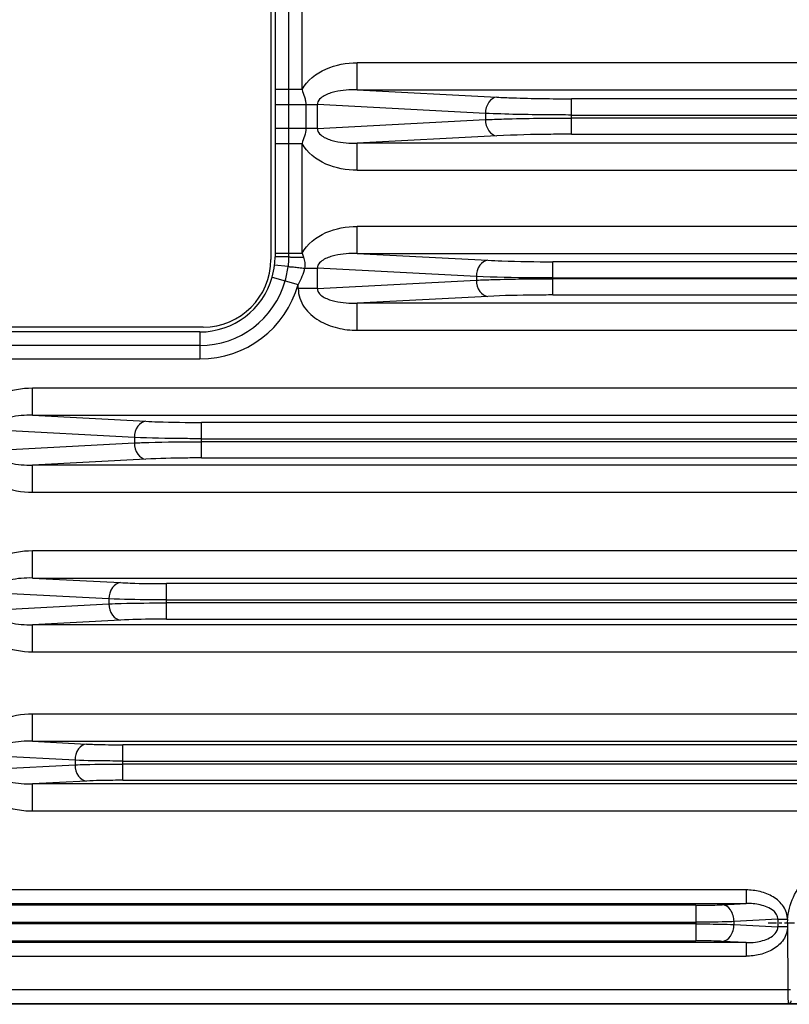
# Model space of a CAD drawing. Header units: millimetres. Extents: x 23 to 485, y 64 to 313.
# Tile 12 of 19: x 332 to 360, y 181 to 217. Entities that reach past the tile are written whole.
import ezdxf

# ---------------------------------------------------------------- set-up
doc = ezdxf.new("R2010")
doc.units = ezdxf.units.MM
doc.linetypes.add('CENTER', pattern=[0.6, 0.375, -0.075, 0.075, -0.075])
doc.layers.add('DEFAULT_1', color=3, linetype='CENTER')

msp = doc.modelspace()

# ---------------------------------------------------------------- linework, layer by layer
at = {"color": 7, "linetype": 'Continuous'}
for p, q in [((341.2483, 230.6061), (341.2483, 208.1061)), ((338.7483, 205.6061), (331.4983, 205.6061)), ((360.34, 183.6061), (360.3434, 183.7441)), ((360.34, 183.6061), (360.3405, 183.4681)), ((360.3387, 183.488), (360.3411, 181.1394)), ((483.1162, 180.6061), (302.1305, 180.6061))]:
    msp.add_line(p, q, dxfattribs=at)
at = {"color": 9, "linetype": 'Continuous'}
for p, q in [((341.4021, 218.353), (341.4021, 214.3748)), ((341.9008, 218.353), (341.9008, 214.3748)), ((342.4002, 214.3748), (342.4002, 218.353)), ((344.4381, 214.3662), (344.4381, 215.3648)), ((384.3585, 215.3648), (344.4381, 215.3648)), ((342.4002, 214.3748), (341.4014, 214.3748)), ((344.4381, 214.3662), (349.5977, 214.0958)), ((344.4381, 214.3662), (384.3585, 214.3662)), ((341.4033, 213.8219), (341.4033, 212.9403)), ((341.4038, 213.8219), (342.9662, 213.8219)), ((341.9025, 213.8219), (341.9025, 212.9403)), ((342.5435, 213.8219), (342.5435, 212.9403)), ((342.9662, 212.9403), (342.9662, 213.8219)), ((349.1736, 213.4966), (342.9662, 213.8219)), ((376.4413, 214.0359), (352.3554, 214.0359)), ((352.3556, 212.7263), (352.3556, 214.0359)), ((349.1736, 213.4966), (349.1736, 213.2656)), ((352.3556, 213.4368), (376.441, 213.4368)), ((342.9662, 212.9403), (349.1736, 213.2656)), ((376.441, 213.3255), (352.3556, 213.3255)), ((342.9662, 212.9403), (341.4038, 212.9403)), ((349.5977, 212.6665), (344.4381, 212.3961)), ((352.3553, 212.7263), (376.4412, 212.7263)), ((341.4014, 212.3875), (342.4002, 212.3875)), ((341.4021, 212.3875), (341.4015, 208.3337)), ((341.9008, 212.3875), (341.9008, 208.3337)), ((342.4002, 208.3337), (342.4002, 212.3875)), ((344.4381, 211.3974), (344.4381, 212.3961)), ((384.3585, 212.3961), (344.4381, 212.3961)), ((344.4381, 211.3974), (384.3585, 211.3974)), ((344.4381, 208.3251), (344.4381, 209.3238)), ((385.6085, 209.3238), (344.4381, 209.3238)), ((341.4014, 208.3337), (342.4002, 208.3337)), ((342.4002, 208.3337), (342.4509, 208.185)), ((344.4381, 208.3251), (349.2651, 208.0722)), ((344.4381, 208.3251), (385.6085, 208.3251)), ((341.9011, 208.2039), (341.4018, 208.2016)), ((378.3774, 208.02), (351.6693, 208.02)), ((351.6695, 206.7923), (351.6695, 208.02)), ((341.8813, 207.8386), (341.3857, 207.8964)), ((342.4947, 207.7809), (342.9662, 207.7809)), ((342.9662, 207.0314), (342.9662, 207.7809)), ((348.841, 207.473), (342.9662, 207.7809)), ((341.2977, 207.4539), (342.2591, 207.1834)), ((342.9662, 207.0314), (348.841, 207.3393)), ((348.841, 207.473), (348.841, 207.3393)), ((351.6695, 207.4208), (378.3771, 207.4208)), ((378.3771, 207.3915), (351.6695, 207.3915)), ((342.2591, 207.0314), (342.2591, 207.1834)), ((342.9662, 207.0314), (342.2591, 207.0314)), ((349.2651, 206.7401), (344.4381, 206.4871)), ((344.4381, 205.4885), (344.4381, 206.4871)), ((385.6085, 206.4871), (344.4381, 206.4871)), ((351.6692, 206.7923), (378.3774, 206.7923)), ((338.6233, 205.428), (330.8733, 205.428)), ((338.6233, 205.428), (338.6233, 204.4292)), ((344.4381, 205.4885), (385.6085, 205.4885)), ((338.6233, 204.9286), (330.8733, 204.9286)), ((330.8733, 204.4292), (338.6233, 204.4292)), ((332.4381, 202.3501), (332.4381, 203.3488)), ((388.6085, 203.3488), (332.4381, 203.3488)), ((332.4381, 202.3501), (336.6299, 202.1305)), ((332.4381, 202.3501), (388.6085, 202.3501)), ((336.2058, 201.5313), (330.9662, 201.8059)), ((382.3662, 202.0859), (338.6804, 202.0859)), ((338.6806, 200.7763), (338.6806, 202.0859)), ((336.2058, 201.5313), (336.2058, 201.331)), ((338.6806, 201.4868), (382.366, 201.4868)), ((382.366, 201.3755), (338.6806, 201.3755)), ((330.9662, 201.0564), (336.2058, 201.331)), ((336.6299, 200.7318), (332.4381, 200.5121)), ((338.6804, 200.7763), (382.3662, 200.7763)), ((332.4381, 199.5135), (332.4381, 200.5121)), ((388.6085, 200.5121), (332.4381, 200.5121)), ((332.4381, 199.5135), (388.6085, 199.5135)), ((332.4381, 196.3433), (332.4381, 197.3419)), ((437.3585, 197.3419), (332.4381, 197.3419)), ((332.4381, 196.3433), (335.6911, 196.1728)), ((332.4381, 196.3433), (437.3585, 196.3433)), ((432.4085, 196.1359), (337.3881, 196.1359)), ((337.3883, 194.8263), (337.3883, 196.1359)), ((335.267, 195.5736), (330.9662, 195.799)), ((335.267, 195.5736), (335.267, 195.3887)), ((330.9662, 195.1633), (335.267, 195.3887)), ((337.3883, 195.5368), (432.4083, 195.5368)), ((432.4083, 195.4255), (337.3883, 195.4255)), ((335.6911, 194.7895), (332.4381, 194.619)), ((332.4381, 193.6204), (332.4381, 194.619)), ((437.3585, 194.619), (332.4381, 194.619)), ((337.3881, 194.8263), (432.4085, 194.8263)), ((332.4381, 193.6204), (437.3585, 193.6204)), ((332.4381, 190.3199), (332.4381, 191.3185)), ((439.8585, 191.3185), (332.4381, 191.3185)), ((332.4381, 190.3199), (439.8585, 190.3199)), ((332.4381, 190.3199), (334.4376, 190.2151)), ((436.5155, 190.1859), (335.7811, 190.1859)), ((335.7812, 188.8763), (335.7812, 190.1859)), ((334.0135, 189.6159), (330.9662, 189.7756)), ((330.9662, 189.2866), (334.0135, 189.4463)), ((334.0135, 189.6159), (334.0135, 189.4463)), ((335.7812, 189.5868), (436.5154, 189.5868)), ((436.5154, 189.4755), (335.7812, 189.4755)), ((334.4376, 188.8472), (332.4381, 188.7424)), ((332.4381, 187.7437), (332.4381, 188.7424)), ((439.8585, 188.7424), (332.4381, 188.7424)), ((335.7811, 188.8763), (436.5155, 188.8763)), ((332.4381, 187.7437), (439.8585, 187.7437)), ((358.8024, 184.829), (307.9942, 184.829)), ((358.8024, 184.829), (358.8024, 184.3297)), ((307.9942, 184.3297), (358.8024, 184.3297)), ((357.9172, 184.2833), (358.8024, 184.3297)), ((356.945, 184.2622), (309.8516, 184.2622)), ((356.9449, 184.2622), (356.9449, 182.9501)), ((309.8517, 183.638), (356.9449, 183.638)), ((356.9449, 183.5742), (309.8517, 183.5742)), ((359.981, 183.7441), (358.3591, 183.6591)), ((358.3591, 183.5531), (358.3591, 183.6591)), ((359.981, 183.7441), (359.981, 183.4681)), ((359.981, 183.7441), (360.3434, 183.7441)), ((358.3591, 183.5531), (359.981, 183.4681)), ((360.34, 183.4681), (359.981, 183.4681)), ((358.8024, 182.8826), (307.9942, 182.8826)), ((309.8516, 182.9501), (356.945, 182.9501)), ((358.8024, 182.8826), (357.9172, 182.929)), ((358.8024, 182.8826), (358.8024, 182.3833)), ((307.9942, 182.3833), (358.8024, 182.3833)), ((360.4407, 181.1394), (305.3059, 181.1394)), ((305.3534, 180.6394), (360.3932, 180.6394)), ((360.3932, 180.6394), (360.3932, 180.6324)), ((360.3932, 180.6324), (364.8534, 180.6324))]:
    msp.add_line(p, q, dxfattribs=at)
for centre, radius, start, end in [((370.7401, 208.3036), 29.3386, 179.94115, 180.19909), ((380.2252, 208.3398), 38.3244, 180.0091, 180.20321), ((338.5511, 208.2305), 2.8542, 344.208, 353.27793), ((338.5667, 208.2248), 3.337, 344.24347, 353.3545), ((338.6233, 208.2061), 2.7781, 270, 344.28629), ((338.6233, 208.2061), 3.2775, 270, 344.2891), ((338.6233, 208.2061), 3.7769, 270, 344.2891)]:
    msp.add_arc(centre, radius, start, end, dxfattribs=at)
at = {"color": 7, "linetype": 'Continuous'}
msp.add_arc((338.7483, 208.1061), 2.5, 270, 0, dxfattribs=at)
at = {"color": 9, "linetype": 'Continuous'}
for points, knots in [([(342.4002, 214.3748), (342.5823, 214.7176), (343.2599, 215.2321), (344.0454, 215.3648), (344.4381, 215.3648)], [0, 0, 0, 0, 0.4971499, 1, 1, 1, 1]), ([(342.4002, 214.3748), (342.4266, 214.2829), (342.4808, 214.1501), (342.5318, 213.9651), (342.5381, 213.8695), (342.5435, 213.8219)], [0, 0, 0, 0, 0.5005055, 0.7495201, 1, 1, 1, 1]), ([(344.4381, 214.3662), (344.3003, 214.3695), (344.0239, 214.3621), (343.6806, 214.3125), (343.4125, 214.2382), (343.2177, 214.1555), (343.0374, 214.0383), (342.963, 213.8946), (342.9662, 213.8219)], [0, 0, 0, 0, 0.2463561, 0.4933734, 0.6176132, 0.7428078, 0.8700342, 1, 1, 1, 1]), ([(349.5979, 214.0958), (349.4825, 214.0898), (349.2409, 213.9093), (349.1775, 213.6419), (349.1736, 213.4966)], [0, 0, 0, 0, 0.4430778, 1, 1, 1, 1]), ([(349.5977, 214.0958), (349.7945, 214.0855), (350.7132, 214.0474), (351.6329, 214.0359), (352.3554, 214.0359)], [0, 0, 0, 0, 0.2143098, 1, 1, 1, 1]), ([(349.1736, 213.2656), (349.1775, 213.1205), (349.2409, 212.8531), (349.4824, 212.6725), (349.5979, 212.6665)], [0, 0, 0, 0, 0.556684, 1, 1, 1, 1]), ([(342.5435, 212.9403), (342.5389, 212.8452), (342.4989, 212.6561), (342.428, 212.479), (342.4002, 212.3875)], [0, 0, 0, 0, 0.4989163, 1, 1, 1, 1]), ([(342.9662, 212.9403), (342.963, 212.8677), (343.0374, 212.724), (343.2177, 212.6067), (343.4125, 212.5241), (343.6806, 212.4498), (344.0239, 212.4002), (344.3003, 212.3928), (344.4381, 212.3961)], [0, 0, 0, 0, 0.1299658, 0.2571923, 0.382387, 0.5066268, 0.753644, 1, 1, 1, 1]), ([(352.3553, 212.7263), (352.1017, 212.7263), (351.1823, 212.7212), (350.2627, 212.7013), (349.5977, 212.6665)], [0, 0, 0, 0, 0.2758094, 1, 1, 1, 1]), ([(344.4381, 211.3974), (344.0454, 211.3974), (343.2599, 211.5302), (342.5823, 212.0446), (342.4002, 212.3875)], [0, 0, 0, 0, 0.5028482, 1, 1, 1, 1]), ([(342.4002, 208.3337), (342.5823, 208.6766), (343.2599, 209.191), (344.0454, 209.3238), (344.4381, 209.3238)], [0, 0, 0, 0, 0.4971498, 1, 1, 1, 1]), ([(344.4381, 208.3251), (344.3003, 208.3284), (344.0239, 208.321), (343.6806, 208.2714), (343.4125, 208.1971), (343.2177, 208.1145), (343.0374, 207.9972), (342.963, 207.8535), (342.9662, 207.7809)], [0, 0, 0, 0, 0.2463561, 0.4933734, 0.6176132, 0.7428078, 0.8700342, 1, 1, 1, 1]), ([(341.9011, 208.2039), (341.9053, 208.2005), (341.9237, 208.1993), (341.9575, 208.1944), (342.0109, 208.1919), (342.1103, 208.1875), (342.259, 208.1849), (342.3843, 208.1846), (342.4509, 208.185)], [0, 0, 0, 0, 0.0292372, 0.0936077, 0.1910918, 0.3175774, 0.6368672, 1, 1, 1, 1]), ([(342.4509, 208.185), (342.4701, 208.1192), (342.518, 207.989), (342.5091, 207.8478), (342.4947, 207.7809)], [0, 0, 0, 0, 0.5004231, 1, 1, 1, 1]), ([(349.2653, 208.0722), (349.1499, 208.0661), (348.9083, 207.8856), (348.8448, 207.6182), (348.841, 207.473)], [0, 0, 0, 0, 0.4430778, 1, 1, 1, 1]), ([(349.2651, 208.0722), (349.4367, 208.0632), (350.2376, 208.03), (351.0394, 208.02), (351.6693, 208.02)], [0, 0, 0, 0, 0.2143097, 1, 1, 1, 1]), ([(341.8813, 207.8386), (341.9006, 207.8444), (341.9699, 207.8311), (342.1013, 207.827), (342.2863, 207.8044), (342.4232, 207.7896), (342.4947, 207.7809)], [0, 0, 0, 0, 0.0979701, 0.328535, 0.6492022, 1, 1, 1, 1]), ([(348.841, 207.3393), (348.8448, 207.1941), (348.9083, 206.9267), (349.1498, 206.7461), (349.2653, 206.7401)], [0, 0, 0, 0, 0.556684, 1, 1, 1, 1]), ([(342.2591, 207.0314), (342.2591, 206.7894), (342.4332, 206.2967), (343.0081, 205.8133), (343.7007, 205.5445), (344.193, 205.4885), (344.4381, 205.4885)], [0, 0, 0, 0, 0.2479812, 0.4979415, 0.748829, 1, 1, 1, 1]), ([(342.9662, 207.0314), (342.963, 206.9588), (343.0374, 206.8151), (343.2177, 206.6978), (343.4125, 206.6152), (343.6806, 206.5409), (344.0239, 206.4913), (344.3003, 206.4838), (344.4381, 206.4871)], [0, 0, 0, 0, 0.1299658, 0.2571923, 0.382387, 0.5066268, 0.753644, 1, 1, 1, 1]), ([(351.6692, 206.7923), (351.4481, 206.7923), (350.6466, 206.7879), (349.8448, 206.7705), (349.2651, 206.7401)], [0, 0, 0, 0, 0.2758094, 1, 1, 1, 1]), ([(332.4381, 203.3488), (332.0454, 203.3488), (331.2599, 203.216), (330.5823, 202.7016), (330.4002, 202.3587)], [0, 0, 0, 0, 0.5028498, 1, 1, 1, 1]), ([(332.4381, 202.3501), (332.3003, 202.3534), (332.0239, 202.346), (331.6806, 202.2964), (331.4125, 202.2221), (331.2177, 202.1395), (331.0374, 202.0222), (330.963, 201.8785), (330.9662, 201.8059)], [0, 0, 0, 0, 0.2463561, 0.4933734, 0.6176132, 0.7428077, 0.8700342, 1, 1, 1, 1]), ([(336.63, 202.1304), (336.5146, 202.1244), (336.273, 201.9439), (336.2096, 201.6765), (336.2058, 201.5313)], [0, 0, 0, 0, 0.4430778, 1, 1, 1, 1]), ([(336.6299, 202.1305), (336.7762, 202.1228), (337.4594, 202.0945), (338.1432, 202.0859), (338.6804, 202.0859)], [0, 0, 0, 0, 0.2143107, 1, 1, 1, 1]), ([(330.9662, 201.0564), (330.963, 200.9838), (331.0374, 200.8401), (331.2177, 200.7228), (331.4125, 200.6402), (331.6806, 200.5659), (332.0239, 200.5163), (332.3003, 200.5088), (332.4381, 200.5121)], [0, 0, 0, 0, 0.1299658, 0.2571924, 0.382387, 0.5066269, 0.7536441, 1, 1, 1, 1]), ([(336.2058, 201.331), (336.2096, 201.1858), (336.273, 200.9184), (336.5145, 200.7379), (336.63, 200.7318)], [0, 0, 0, 0, 0.556684, 1, 1, 1, 1]), ([(338.6804, 200.7763), (338.4919, 200.7763), (337.8082, 200.7725), (337.1243, 200.7577), (336.6299, 200.7318)], [0, 0, 0, 0, 0.2758098, 1, 1, 1, 1]), ([(330.4002, 200.5035), (330.5823, 200.1607), (331.2599, 199.6463), (332.0454, 199.5135), (332.4381, 199.5135)], [0, 0, 0, 0, 0.4971489, 1, 1, 1, 1]), ([(332.4381, 197.3419), (332.0454, 197.3419), (331.2599, 197.2091), (330.5823, 196.6947), (330.4002, 196.3518)], [0, 0, 0, 0, 0.5028498, 1, 1, 1, 1]), ([(332.4381, 196.3433), (332.3003, 196.3465), (332.0239, 196.3391), (331.6806, 196.2895), (331.4125, 196.2152), (331.2177, 196.1326), (331.0374, 196.0153), (330.963, 195.8716), (330.9662, 195.799)], [0, 0, 0, 0, 0.2463561, 0.4933734, 0.6176132, 0.7428077, 0.8700342, 1, 1, 1, 1]), ([(335.6912, 196.1728), (335.5758, 196.1667), (335.3342, 195.9862), (335.2708, 195.7188), (335.267, 195.5736)], [0, 0, 0, 0, 0.4430778, 1, 1, 1, 1]), ([(335.6911, 196.1728), (335.8122, 196.1664), (336.3776, 196.143), (336.9436, 196.1359), (337.3881, 196.1359)], [0, 0, 0, 0, 0.2143107, 1, 1, 1, 1]), ([(335.267, 195.3887), (335.2708, 195.2435), (335.3342, 194.9761), (335.5757, 194.7955), (335.6912, 194.7895)], [0, 0, 0, 0, 0.556684, 1, 1, 1, 1]), ([(330.9662, 195.1633), (330.963, 195.0906), (331.0374, 194.9469), (331.2177, 194.8297), (331.4125, 194.747), (331.6806, 194.6727), (332.0239, 194.6232), (332.3003, 194.6157), (332.4381, 194.619)], [0, 0, 0, 0, 0.1299658, 0.2571924, 0.382387, 0.5066269, 0.7536441, 1, 1, 1, 1]), ([(330.4002, 194.6104), (330.5823, 194.2676), (331.2599, 193.7531), (332.0454, 193.6204), (332.4381, 193.6204)], [0, 0, 0, 0, 0.4971489, 1, 1, 1, 1]), ([(337.3881, 194.8263), (337.2321, 194.8263), (336.6663, 194.8232), (336.1003, 194.8109), (335.6911, 194.7895)], [0, 0, 0, 0, 0.2758098, 1, 1, 1, 1]), ([(332.4381, 191.3185), (332.0454, 191.3185), (331.2599, 191.1857), (330.5823, 190.6713), (330.4002, 190.3285)], [0, 0, 0, 0, 0.5028498, 1, 1, 1, 1]), ([(332.4381, 190.3199), (332.3003, 190.3232), (332.0239, 190.3157), (331.6806, 190.2662), (331.4125, 190.1919), (331.2177, 190.1092), (331.0374, 189.992), (330.963, 189.8483), (330.9662, 189.7756)], [0, 0, 0, 0, 0.2463561, 0.4933734, 0.6176132, 0.7428077, 0.8700342, 1, 1, 1, 1]), ([(334.4377, 190.2151), (334.3223, 190.2091), (334.0807, 190.0286), (334.0173, 189.7612), (334.0135, 189.6159)], [0, 0, 0, 0, 0.4430778, 1, 1, 1, 1]), ([(334.4376, 190.2151), (334.5335, 190.2101), (334.9811, 190.1915), (335.4291, 190.1859), (335.7811, 190.1859)], [0, 0, 0, 0, 0.2143096, 1, 1, 1, 1]), ([(334.0135, 189.4463), (334.0173, 189.3012), (334.0807, 189.0338), (334.3222, 188.8532), (334.4377, 188.8472)], [0, 0, 0, 0, 0.556684, 1, 1, 1, 1]), ([(330.9662, 189.2866), (330.963, 189.214), (331.0374, 189.0703), (331.2177, 188.9531), (331.4125, 188.8704), (331.6806, 188.7961), (332.0239, 188.7465), (332.3003, 188.7391), (332.4381, 188.7424)], [0, 0, 0, 0, 0.1299658, 0.2571924, 0.382387, 0.5066269, 0.7536441, 1, 1, 1, 1]), ([(330.3184, 188.9239), (330.3858, 188.7217), (330.6351, 188.3519), (331.1769, 187.9908), (331.7931, 187.7867), (332.2235, 187.7437), (332.4381, 187.7437)], [0, 0, 0, 0, 0.2488973, 0.4989144, 0.749376, 1, 1, 1, 1]), ([(335.7811, 188.8763), (335.6575, 188.8763), (335.2096, 188.8739), (334.7616, 188.8641), (334.4376, 188.8472)], [0, 0, 0, 0, 0.2758091, 1, 1, 1, 1]), ([(360.3387, 183.7244), (360.356, 184.0113), (360.5014, 184.5833), (361.0128, 185.3013), (361.7567, 185.7772), (362.6233, 185.944), (363.4899, 185.7772), (364.2338, 185.3013), (364.7452, 184.5833), (364.8906, 184.0113), (364.9079, 183.7244)], [0, 0, 0, 0, 0.1250595, 0.2500129, 0.3750165, 0.4999996, 0.6249827, 0.7499863, 0.8749399, 1, 1, 1, 1]), ([(360.3387, 183.7244), (360.3387, 183.8965), (360.2225, 184.2479), (359.8168, 184.5963), (359.3259, 184.7888), (358.9764, 184.829), (358.8024, 184.829)], [0, 0, 0, 0, 0.2482817, 0.4981062, 0.7489018, 1, 1, 1, 1]), ([(359.981, 183.7441), (359.9822, 183.8048), (359.9461, 183.928), (359.7384, 184.1496), (359.3328, 184.3001), (358.9795, 184.3323), (358.8024, 184.3297)], [0, 0, 0, 0, 0.1276305, 0.2545029, 0.6274989, 1, 1, 1, 1]), ([(356.945, 184.2622), (357.0344, 184.2622), (357.3585, 184.264), (357.6828, 184.271), (357.9172, 184.2833)], [0, 0, 0, 0, 0.2758097, 1, 1, 1, 1]), ([(358.3591, 183.6591), (358.3551, 183.8104), (358.2891, 184.0889), (358.0375, 184.277), (357.9172, 184.2833)], [0, 0, 0, 0, 0.5566845, 1, 1, 1, 1]), ([(357.9172, 182.929), (358.0374, 182.9353), (358.289, 183.1233), (358.3551, 183.4018), (358.3591, 183.5531)], [0, 0, 0, 0, 0.4430783, 1, 1, 1, 1]), ([(360.3387, 183.488), (360.3387, 183.3159), (360.2226, 182.9645), (359.8169, 182.616), (359.326, 182.4235), (358.9764, 182.3833), (358.8024, 182.3833)], [0, 0, 0, 0, 0.2482825, 0.4981065, 0.7489019, 1, 1, 1, 1]), ([(358.8024, 182.8826), (358.9205, 182.8808), (359.1281, 182.8926), (359.4193, 182.9516), (359.6705, 183.0478), (359.8969, 183.1988), (359.9828, 183.3784), (359.981, 183.4681)], [0, 0, 0, 0, 0.2485325, 0.4353347, 0.6227639, 0.8113227, 1, 1, 1, 1]), ([(357.9172, 182.929), (357.8478, 182.9326), (357.5239, 182.946), (357.1997, 182.9501), (356.945, 182.9501)], [0, 0, 0, 0, 0.2143108, 1, 1, 1, 1]), ([(360.3411, 181.1394), (360.3411, 181.0762), (360.3426, 180.9594), (360.3482, 180.8212), (360.3555, 180.7321), (360.3608, 180.6843), (360.3668, 180.6579), (360.3713, 180.6405), (360.3754, 180.6394)], [0, 0, 0, 0, 0.3766038, 0.6971334, 0.8210081, 0.91451, 0.9742582, 1, 1, 1, 1]), ([(360.3754, 180.6394), (360.4009, 180.6395), (360.4538, 180.6609), (360.475, 180.7139), (360.4751, 180.7394)], [0, 0, 0, 0, 0.4991093, 1, 1, 1, 1])]:
    msp.add_open_spline(points, degree=3, knots=knots, dxfattribs=at)
for points in [[(341.4021, 214.3748), (341.4021, 214.1905), (341.4033, 214.0062), (341.4033, 213.8219)], [(341.9008, 214.3748), (341.9008, 214.1905), (341.9027, 214.0062), (341.9025, 213.8219)], [(341.4033, 212.9403), (341.4033, 212.756), (341.4021, 212.5718), (341.4021, 212.3875)], [(341.9025, 212.9403), (341.9027, 212.756), (341.9008, 212.5718), (341.9008, 212.3875)], [(341.3857, 207.8964), (341.3975, 207.9976), (341.4021, 208.0998), (341.4017, 208.2016)], [(341.9011, 208.2039), (341.9015, 208.082), (341.8953, 207.9598), (341.8813, 207.8386)], [(342.4947, 207.7809), (342.4469, 207.5722), (342.3641, 207.37), (342.2591, 207.1834)]]:
    msp.add_open_spline(points, degree=3, dxfattribs=at)
at = {"color": 7, "linetype": 'Continuous'}
for points, knots in [([(352.3556, 213.4368), (352.063, 213.4368), (351.0022, 213.4418), (349.9411, 213.4617), (349.1736, 213.4966)], [0, 0, 0, 0, 0.2758085, 1, 1, 1, 1]), ([(349.1736, 213.2656), (349.4008, 213.276), (350.461, 213.314), (351.5221, 213.3255), (352.3556, 213.3255)], [0, 0, 0, 0, 0.2143051, 1, 1, 1, 1]), ([(351.6695, 207.4208), (351.4094, 207.4208), (350.4664, 207.4252), (349.5233, 207.4426), (348.841, 207.473)], [0, 0, 0, 0, 0.2758089, 1, 1, 1, 1]), ([(348.841, 207.3393), (349.0429, 207.3483), (349.9854, 207.3814), (350.9285, 207.3915), (351.6695, 207.3915)], [0, 0, 0, 0, 0.2143033, 1, 1, 1, 1]), ([(338.6806, 201.4868), (338.453, 201.4868), (337.628, 201.4905), (336.8027, 201.5053), (336.2058, 201.5313)], [0, 0, 0, 0, 0.2758093, 1, 1, 1, 1]), ([(336.2058, 201.331), (336.3824, 201.3387), (337.2071, 201.367), (338.0323, 201.3755), (338.6806, 201.3755)], [0, 0, 0, 0, 0.214301, 1, 1, 1, 1]), ([(337.3883, 195.5368), (337.1932, 195.5368), (336.486, 195.5399), (335.7787, 195.5521), (335.267, 195.5736)], [0, 0, 0, 0, 0.2758098, 1, 1, 1, 1]), ([(335.267, 195.3887), (335.4184, 195.395), (336.1253, 195.4184), (336.8326, 195.4255), (337.3883, 195.4255)], [0, 0, 0, 0, 0.2142981, 1, 1, 1, 1]), ([(335.7812, 189.5868), (335.6187, 189.5868), (335.0293, 189.5892), (334.4399, 189.5989), (334.0135, 189.6159)], [0, 0, 0, 0, 0.2758106, 1, 1, 1, 1]), ([(334.0135, 189.4463), (334.1397, 189.4514), (334.7287, 189.4699), (335.3182, 189.4755), (335.7812, 189.4755)], [0, 0, 0, 0, 0.2142943, 1, 1, 1, 1]), ([(358.3591, 183.6591), (358.2581, 183.6555), (357.7868, 183.6421), (357.3153, 183.638), (356.9449, 183.638)], [0, 0, 0, 0, 0.2142877, 1, 1, 1, 1]), ([(356.9449, 183.5742), (357.0749, 183.5742), (357.5464, 183.5724), (358.0179, 183.5654), (358.3591, 183.5531)], [0, 0, 0, 0, 0.2758119, 1, 1, 1, 1])]:
    msp.add_open_spline(points, degree=3, knots=knots, dxfattribs=at)
at = {"layer": 'DEFAULT_1', "color": 2, "linetype": 'CENTER'}
msp.add_line((362.6233, 183.6061), (359.6233, 183.6061), dxfattribs=at)

doc.saveas('drawing.dxf')
